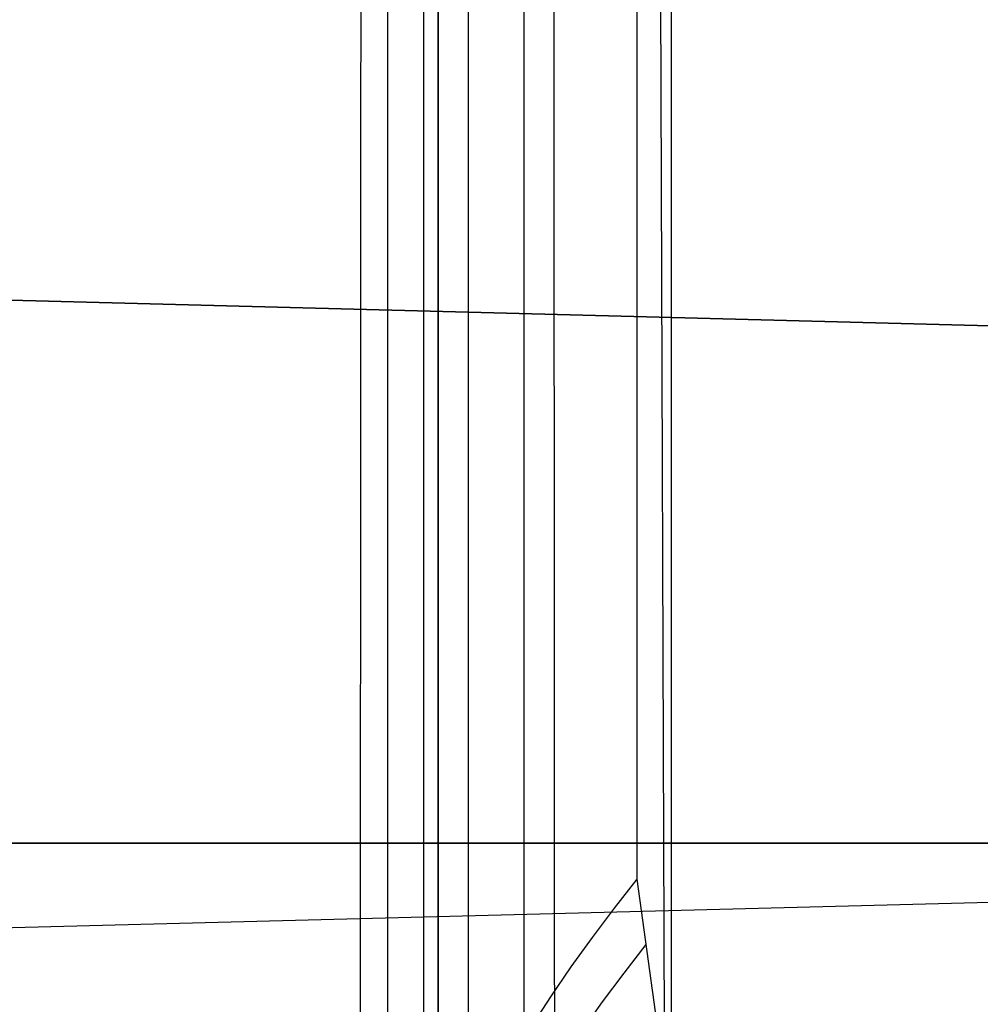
# Model space of a CAD drawing. Extents: x -15 to 7, y 1 to 148.
# Tile 112 of 194: x -7.051 to -6.348, y 139.541 to 140.261. Entities that reach past the tile are written whole.
import ezdxf

# ---------------------------------------------------------------- set-up
doc = ezdxf.new("R2010")
doc.units = 0
doc.layers.add('DEFAULT', color=7, linetype='CONTINUOUS')

msp = doc.modelspace()

# ---------------------------------------------------------------- linework, layer by layer
at = {"layer": 'DEFAULT', "color": 254}
for p, q in [((-6.72292, 146.3973, -7.74414), (-6.72292, 136.82497, -6.41706)), ((-6.75571, 145.6241, -6.37267), (-6.75571, 114.19322, -2.01516)), ((-6.7819, 144.61945, -5.22382), (-6.7819, 114.73657, -1.08092)), ((-6.6819, 114.72284, -1.17997), (-6.6819, 144.60572, -5.32287)), ((-7.83975, 140.07586, -99.04378), (-5.34499, 140.01053, -99.04378)), ((-5.34499, 140.01053, -99.89265), (-7.83975, 140.07586, -99.89265)), ((-5.34499, 140.01053, -95.89265), (-7.83975, 140.07586, -95.89265)), ((-7.83975, 140.07586, -95.04378), (-5.34499, 140.01053, -95.04378)), ((-5.34499, 140.01053, -91.89265), (-7.83975, 140.07586, -91.89265)), ((-7.83975, 140.07586, -91.04378), (-5.34499, 140.01053, -91.04378)), ((-5.34499, 140.01053, -87.89265), (-7.83975, 140.07586, -87.89265)), ((-7.83975, 140.07586, -87.04378), (-5.34499, 140.01053, -87.04378)), ((-5.34499, 140.01053, -83.89265), (-7.83975, 140.07586, -83.89265)), ((-7.83975, 140.07586, -83.04378), (-5.34499, 140.01053, -83.04378)), ((-5.34499, 140.01053, -79.89265), (-7.83975, 140.07586, -79.89265)), ((-7.83975, 140.07586, -79.04378), (-5.34499, 140.01053, -79.04378)), ((-5.34499, 140.01053, -75.89265), (-7.83975, 140.07586, -75.89265)), ((-7.83975, 140.07586, -75.04378), (-5.34499, 140.01053, -75.04378)), ((-5.34499, 140.01053, -71.89265), (-7.83975, 140.07586, -71.89265)), ((-7.83975, 140.07586, -71.04378), (-5.34499, 140.01053, -71.04378)), ((-5.34499, 140.01053, -67.89265), (-7.83975, 140.07586, -67.89265)), ((-7.83975, 140.07586, -67.04378), (-5.34499, 140.01053, -67.04378)), ((-5.34499, 140.01053, -63.89265), (-7.83975, 140.07586, -63.89265)), ((-7.83975, 140.07586, -63.04378), (-5.34499, 140.01053, -63.04378)), ((-5.34499, 140.01053, -59.89265), (-7.83975, 140.07586, -59.89265)), ((-7.83975, 140.07586, -59.04378), (-5.34499, 140.01053, -59.04378)), ((-5.34499, 140.01053, -55.89265), (-7.83975, 140.07586, -55.89265)), ((-7.83975, 140.07586, -55.04378), (-5.34499, 140.01053, -55.04378)), ((-5.34499, 140.01053, -51.89265), (-7.83975, 140.07586, -51.89265)), ((-7.83975, 140.07586, -51.04378), (-5.34499, 140.01053, -51.04378)), ((-5.34499, 140.01053, -47.89265), (-7.83975, 140.07586, -47.89265)), ((-7.83975, 140.07586, -47.04378), (-5.34499, 140.01053, -47.04378)), ((-7.83975, 140.07586, -99.46821), (-5.345, 140.01053, -99.46821)), ((-7.83975, 140.07586, -95.46821), (-5.345, 140.01053, -95.46821)), ((-7.83975, 140.07586, -91.46821), (-5.345, 140.01053, -91.46821)), ((-7.83975, 140.07586, -87.46821), (-5.345, 140.01053, -87.46821)), ((-7.83975, 140.07586, -83.46821), (-5.345, 140.01053, -83.46821)), ((-7.83975, 140.07586, -79.46821), (-5.345, 140.01053, -79.46821)), ((-7.83975, 140.07586, -75.46821), (-5.345, 140.01053, -75.46821)), ((-7.83975, 140.07586, -71.46821), (-5.345, 140.01053, -71.46821)), ((-7.83975, 140.07586, -67.46821), (-5.345, 140.01053, -67.46821)), ((-7.83975, 140.07586, -63.46821), (-5.345, 140.01053, -63.46821)), ((-7.83975, 140.07586, -59.46821), (-5.345, 140.01053, -59.46821)), ((-7.83975, 140.07586, -55.46821), (-5.345, 140.01053, -55.46821)), ((-7.83975, 140.07586, -51.46821), (-5.345, 140.01053, -51.46821)), ((-7.83975, 140.07586, -47.46821), (-5.345, 140.01053, -47.46821)), ((-6.59237, 140.04319, -99.89265), (-6.59237, 140.04319, -99.04378)), ((-6.59237, 140.04319, -95.89265), (-6.59237, 140.04319, -95.04378)), ((-6.59237, 140.04319, -91.89265), (-6.59237, 140.04319, -91.04378)), ((-6.59237, 140.04319, -87.89265), (-6.59237, 140.04319, -87.04378)), ((-6.59237, 140.04319, -83.89265), (-6.59237, 140.04319, -83.04378)), ((-6.59237, 140.04319, -79.89265), (-6.59237, 140.04319, -79.04378)), ((-6.59237, 140.04319, -75.89265), (-6.59237, 140.04319, -75.04378)), ((-6.59237, 140.04319, -71.89265), (-6.59237, 140.04319, -71.04378)), ((-6.59237, 140.04319, -67.89265), (-6.59237, 140.04319, -67.04378)), ((-6.59237, 140.04319, -63.89265), (-6.59237, 140.04319, -63.04378)), ((-6.59237, 140.04319, -59.89265), (-6.59237, 140.04319, -59.04378)), ((-6.59237, 140.04319, -55.89265), (-6.59237, 140.04319, -55.04378)), ((-6.59237, 140.04319, -51.89265), (-6.59237, 140.04319, -51.04378)), ((-6.59237, 140.04319, -47.89265), (-6.59237, 140.04319, -47.04378)), ((-7.06594, 139.59636, -102.18959), (-0.5, 139.76829, -102.32882)), ((-7.845, 139.65845, -15.23615), (-5.645, 139.65845, -15.19775)), ((-5.645, 139.65845, -9.47456), (-7.845, 139.65845, -9.43615))]:
    msp.add_line(p, q, dxfattribs=at)
at = {"layer": 'DEFAULT', "color": 1}
for p, q in [((-6.59968, 146.40052, -6.68838), (-6.59968, 139.63205, -5.75002)), ((-6.57452, 146.40118, -7.65855), (-6.57452, 136.97255, -6.35138)), ((-6.57452, 138.18592, -6.5196), (-6.59968, 145.18782, -6.52026)), ((-6.59968, 139.63205, -5.75002), (-6.58618, 139.53491, -6.25718))]:
    msp.add_line(p, q, dxfattribs=at)
at = {"layer": 'DEFAULT', "color": 254, "extrusion": (0.999657, 0.003595, 0.025929)}
msp.add_arc((61.74332, -493.86417, -6.39516), 496.41813, 80.3747561, 83.8605546, dxfattribs=at)
at = {"layer": 'DEFAULT', "color": 254, "extrusion": (0.999657, -0.003595, -0.025929)}
msp.add_arc((61.66038, -494.45066, -7.06141), 496.63294, 80.3771919, 83.8582442, dxfattribs=at)
at = {"layer": 'DEFAULT', "color": 254, "extrusion": (1, 0, 0)}
for start, end in [(270, 90), (90, 270)]:
    msp.add_arc((139.65845, -12.33615, -6.745), 2.8808, start, end, dxfattribs=at)
at = {"layer": 'DEFAULT', "color": 1, "extrusion": (-3.6716e-15, 0.137324, 0.990526)}
msp.add_arc((5.62508, -138.32614, 13.47934), 1.24374, 321.59214, 38.40786, dxfattribs=at)
at = {"layer": 'DEFAULT', "color": 1, "extrusion": (0, 0.137324, 0.990526)}
msp.add_arc((5.62508, -138.32614, 13.22511), 1.23041, 321.87666, 38.12334, dxfattribs=at)

doc.saveas('drawing.dxf')
